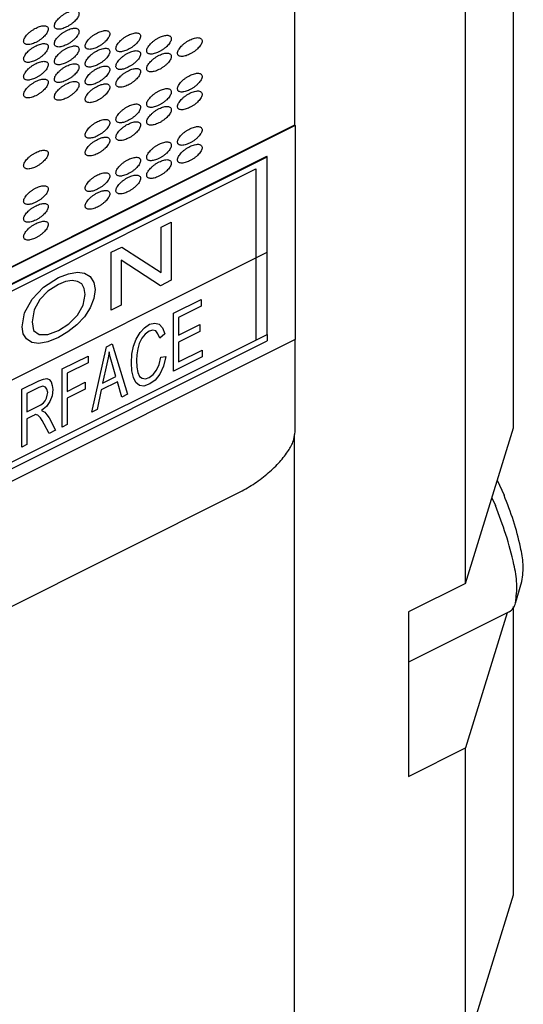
# Model space of a CAD drawing. Header units: inches. Extents: x 13 to 408, y 12 to 282.
# Tile 20 of 22: x 399.44 to 407.09, y 208.78 to 223.74. Entities that reach past the tile are written whole.
import ezdxf

# ---------------------------------------------------------------- set-up
doc = ezdxf.new("R2010")
doc.units = ezdxf.units.IN

msp = doc.modelspace()

# ---------------------------------------------------------------- linework, layer by layer
at = {"color": 250, "linetype": 'Continuous'}
for p, q in [((406.945, 217.539), (406.945, 227.321)), ((403.624, 222.139), (403.624, 225.889)), ((406.213, 215.173), (406.213, 225.173)), ((385.009, 212.831), (403.624, 222.139)), ((403.629, 222.131), (385.009, 212.821)), ((403.629, 222.131), (403.624, 222.139)), ((403.629, 222.131), (403.629, 218.881)), ((385.442, 212.788), (403.196, 221.665)), ((390.557, 215.335), (403.201, 221.657)), ((403.201, 221.657), (403.196, 221.665)), ((403.201, 220.207), (403.201, 221.657)), ((390.557, 215.235), (403.027, 221.47)), ((403.027, 221.47), (403.027, 220.12)), ((401.593, 220.584), (401.745, 220.66)), ((401.593, 219.895), (401.593, 220.584)), ((401.745, 220.66), (401.745, 219.779)), ((400.832, 220.204), (400.992, 220.284)), ((400.992, 220.284), (401.593, 219.895)), ((390.557, 213.885), (403.027, 220.12)), ((400.832, 219.323), (400.832, 220.204)), ((401.578, 219.696), (400.985, 220.083)), ((400.985, 220.083), (400.985, 219.399)), ((403.027, 220.12), (403.201, 220.207)), ((403.027, 220.12), (403.027, 218.87)), ((403.201, 218.957), (403.201, 220.207)), ((399.804, 219.674), (400.029, 219.819)), ((400.029, 219.819), (400.181, 219.878)), ((400.181, 219.878), (400.318, 219.903)), ((400.318, 219.903), (400.427, 219.887)), ((400.427, 219.887), (400.514, 219.837)), ((400.514, 219.837), (400.565, 219.747)), ((401.745, 219.779), (401.578, 219.696)), ((399.631, 219.494), (399.804, 219.674)), ((400.029, 219.715), (399.87, 219.613)), ((400.137, 219.758), (400.029, 219.715)), ((400.239, 219.776), (400.137, 219.758)), ((400.318, 219.761), (400.239, 219.776)), ((400.384, 219.723), (400.318, 219.761)), ((400.42, 219.653), (400.384, 219.723)), ((400.434, 219.562), (400.42, 219.653)), ((400.565, 219.747), (400.586, 219.638)), ((400.586, 219.638), (400.565, 219.501)), ((399.515, 219.283), (399.631, 219.494)), ((399.747, 219.486), (399.66, 219.328)), ((399.87, 219.613), (399.747, 219.486)), ((400.405, 219.4), (400.434, 219.562)), ((400.565, 219.501), (400.514, 219.361)), ((401.779, 219.277), (402.2, 219.488)), ((402.2, 219.488), (402.2, 219.384)), ((399.66, 219.328), (399.631, 219.149)), ((400.318, 219.247), (400.405, 219.4)), ((400.514, 219.361), (400.427, 219.224)), ((400.985, 219.399), (400.832, 219.323)), ((402.2, 219.384), (401.856, 219.212)), ((399.479, 219.073), (399.515, 219.283)), ((400.188, 219.116), (400.318, 219.247)), ((400.427, 219.224), (400.311, 219.101)), ((401.779, 218.396), (401.779, 219.277)), ((401.856, 219.212), (401.856, 218.944)), ((399.493, 218.965), (399.479, 219.073)), ((399.631, 219.149), (399.652, 219.018)), ((400.029, 219.014), (400.188, 219.116)), ((400.311, 219.101), (400.174, 218.994)), ((401.27, 218.985), (401.336, 219.056)), ((401.336, 219.056), (401.413, 219.111)), ((401.413, 219.111), (401.494, 219.129)), ((401.494, 219.129), (401.559, 219.113)), ((401.559, 219.113), (401.611, 219.056)), ((401.611, 219.056), (401.647, 218.965)), ((401.856, 218.944), (402.178, 219.105)), ((402.178, 219.105), (402.178, 219.001)), ((403.629, 218.881), (385.009, 209.571)), ((399.544, 218.887), (399.493, 218.965)), ((399.623, 218.833), (399.544, 218.887)), ((399.652, 219.018), (399.739, 218.957)), ((399.739, 218.957), (399.87, 218.957)), ((399.87, 218.957), (400.029, 219.014)), ((400.029, 218.91), (399.87, 218.842)), ((400.174, 218.994), (400.029, 218.91)), ((401.172, 218.777), (401.212, 218.884)), ((401.212, 218.884), (401.27, 218.985)), ((401.296, 218.899), (401.256, 218.819)), ((401.347, 218.958), (401.296, 218.899)), ((401.409, 219.005), (401.347, 218.958)), ((401.464, 219.022), (401.409, 219.005)), ((401.508, 219.011), (401.464, 219.022)), ((401.541, 218.967), (401.508, 219.011)), ((401.57, 218.899), (401.541, 218.967)), ((401.647, 218.965), (401.57, 218.899)), ((402.178, 219.001), (401.856, 218.84)), ((403.027, 218.87), (403.201, 218.957)), ((403.201, 218.957), (403.201, 218.857)), ((403.629, 217.481), (403.629, 218.881)), ((390.557, 212.635), (403.027, 218.87)), ((390.557, 212.535), (403.201, 218.857)), ((399.732, 218.817), (399.623, 218.833)), ((399.87, 218.842), (399.732, 218.817)), ((400.539, 217.776), (400.758, 218.767)), ((400.758, 218.767), (400.846, 218.811)), ((400.846, 218.811), (401.08, 218.047)), ((401.146, 218.654), (401.172, 218.777)), ((401.234, 218.737), (401.219, 218.647)), ((401.256, 218.819), (401.234, 218.737)), ((401.856, 218.84), (401.856, 218.539)), ((400.085, 218.431), (400.48, 218.628)), ((400.48, 218.628), (400.48, 218.524)), ((400.784, 218.599), (400.766, 218.508)), ((400.799, 218.694), (400.784, 218.599)), ((400.817, 218.616), (400.799, 218.694)), ((400.842, 218.53), (400.817, 218.616)), ((401.139, 218.525), (401.146, 218.654)), ((401.219, 218.647), (401.216, 218.563)), ((401.559, 218.5), (401.585, 218.611)), ((401.585, 218.611), (401.662, 218.622)), ((401.662, 218.622), (401.625, 218.473)), ((402.214, 218.614), (401.779, 218.396)), ((401.856, 218.539), (402.214, 218.718)), ((402.214, 218.718), (402.214, 218.614)), ((400.085, 217.549), (400.085, 218.431)), ((400.48, 218.524), (400.162, 218.365)), ((400.766, 218.508), (400.7, 218.218)), ((400.901, 218.319), (400.842, 218.53)), ((401.146, 218.403), (401.139, 218.525)), ((401.216, 218.563), (401.219, 218.461)), ((401.219, 218.461), (401.238, 218.377)), ((401.519, 218.414), (401.559, 218.5)), ((401.625, 218.473), (401.57, 218.352)), ((399.8, 218.277), (399.851, 218.286)), ((399.851, 218.286), (399.888, 218.272)), ((400.162, 218.365), (400.162, 218.091)), ((400.7, 218.218), (400.901, 218.319)), ((401.168, 218.304), (401.146, 218.403)), ((401.205, 218.224), (401.168, 218.304)), ((401.238, 218.377), (401.263, 218.319)), ((401.263, 218.319), (401.303, 218.29)), ((401.303, 218.29), (401.351, 218.281)), ((401.351, 218.281), (401.406, 218.303)), ((401.406, 218.303), (401.468, 218.345)), ((401.468, 218.345), (401.519, 218.414)), ((401.57, 218.352), (401.501, 218.263)), ((399.474, 218.125), (399.73, 218.253)), ((399.734, 218.151), (399.551, 218.06)), ((399.73, 218.253), (399.8, 218.277)), ((399.793, 218.169), (399.734, 218.151)), ((399.833, 218.157), (399.793, 218.169)), ((399.855, 218.124), (399.833, 218.157)), ((399.888, 218.272), (399.917, 218.237)), ((399.917, 218.237), (399.935, 218.18)), ((399.935, 218.18), (399.943, 218.118)), ((400.162, 218.091), (400.436, 218.229)), ((400.436, 218.229), (400.436, 218.125)), ((400.927, 218.238), (400.678, 218.114)), ((400.992, 218.003), (400.927, 218.238)), ((401.259, 218.18), (401.205, 218.224)), ((401.325, 218.169), (401.259, 218.18)), ((401.417, 218.204), (401.325, 218.169)), ((401.501, 218.263), (401.417, 218.204)), ((399.474, 217.244), (399.474, 218.125)), ((399.551, 218.06), (399.551, 217.78)), ((399.826, 217.945), (399.847, 217.989)), ((399.847, 217.989), (399.858, 218.033)), ((399.866, 218.075), (399.855, 218.124)), ((399.858, 218.033), (399.866, 218.075)), ((399.932, 218.025), (399.899, 217.938)), ((399.943, 218.118), (399.932, 218.025)), ((400.436, 218.125), (400.162, 217.987)), ((400.162, 217.987), (400.162, 217.588)), ((400.678, 218.114), (400.619, 217.816)), ((401.08, 218.047), (400.992, 218.003)), ((399.551, 217.78), (399.763, 217.886)), ((399.763, 217.886), (399.8, 217.916)), ((399.847, 217.863), (399.774, 217.799)), ((399.8, 217.916), (399.826, 217.945)), ((399.899, 217.938), (399.847, 217.863)), ((399.639, 217.72), (399.551, 217.676)), ((399.665, 217.728), (399.639, 217.72)), ((399.683, 217.737), (399.665, 217.728)), ((399.697, 217.733), (399.683, 217.737)), ((399.716, 217.731), (399.697, 217.733)), ((399.756, 217.691), (399.716, 217.731)), ((399.782, 217.649), (399.756, 217.691)), ((399.774, 217.799), (399.8, 217.784)), ((399.8, 217.784), (399.822, 217.773)), ((399.822, 217.773), (399.855, 217.735)), ((399.855, 217.735), (399.888, 217.691)), ((399.888, 217.691), (399.986, 217.5)), ((400.619, 217.816), (400.539, 217.776)), ((399.551, 217.676), (399.551, 217.282)), ((399.815, 217.595), (399.782, 217.649)), ((399.891, 217.453), (399.815, 217.595)), ((400.162, 217.588), (400.085, 217.549)), ((406.213, 215.173), (406.945, 217.539)), ((399.986, 217.5), (399.891, 217.453)), ((403.615, 206.774), (403.615, 217.436)), ((403.615, 206.774), (403.615, 217.436)), ((399.551, 217.282), (399.474, 217.244)), ((406.698, 216.741), (406.802, 216.514)), ((354.438, 192.386), (402.763, 216.548)), ((406.615, 216.473), (406.669, 216.356)), ((406.213, 215.173), (405.347, 214.74)), ((406.976, 214.874), (407.074, 215.204)), ((406.88, 214.741), (405.347, 213.975)), ((405.347, 214.74), (405.347, 212.24)), ((406.848, 214.725), (406.213, 212.673)), ((406.945, 210.439), (406.945, 214.821)), ((405.347, 212.24), (406.213, 212.673)), ((406.213, 208.073), (406.213, 212.673)), ((406.213, 208.073), (406.945, 210.439))]:
    msp.add_line(p, q, dxfattribs=at)
for points, knots in [([(400.009, 223.596), (400.018, 223.595), (400.037, 223.592), (400.068, 223.597), (400.1, 223.606), (400.136, 223.619), (400.172, 223.637), (400.207, 223.659), (400.241, 223.683), (400.271, 223.709), (400.297, 223.737), (400.318, 223.764), (400.334, 223.79), (400.342, 223.815), (400.343, 223.838), (400.336, 223.858), (400.321, 223.871), (400.299, 223.879), (400.273, 223.881), (400.243, 223.877), (400.21, 223.868), (400.174, 223.855), (400.138, 223.837), (400.103, 223.815), (400.069, 223.791), (400.039, 223.765), (400.013, 223.737), (399.992, 223.71), (399.976, 223.683), (399.969, 223.659), (399.968, 223.636), (399.974, 223.616), (399.99, 223.603), (400.002, 223.598), (400.009, 223.596)], [0, 0, 0, 0, 0.028177, 0.056144, 0.092688, 0.129198, 0.170706, 0.212248, 0.25379, 0.295297, 0.331808, 0.368352, 0.396319, 0.424496, 0.444999, 0.464517, 0.484034, 0.504538, 0.532715, 0.560681, 0.597225, 0.633736, 0.675243, 0.716785, 0.758327, 0.799835, 0.836346, 0.872889, 0.900856, 0.929033, 0.949536, 0.969054, 0.988572, 1.009075, 1.009075, 1.009075, 1.009075]), ([(399.541, 223.363), (399.551, 223.361), (399.569, 223.358), (399.6, 223.363), (399.633, 223.372), (399.668, 223.385), (399.704, 223.403), (399.74, 223.425), (399.773, 223.449), (399.803, 223.475), (399.83, 223.503), (399.85, 223.53), (399.866, 223.557), (399.874, 223.581), (399.875, 223.604), (399.869, 223.624), (399.853, 223.637), (399.831, 223.645), (399.806, 223.647), (399.775, 223.643), (399.742, 223.634), (399.707, 223.621), (399.671, 223.603), (399.635, 223.581), (399.602, 223.557), (399.572, 223.531), (399.545, 223.503), (399.525, 223.476), (399.509, 223.45), (399.501, 223.425), (399.5, 223.402), (399.506, 223.382), (399.522, 223.369), (399.535, 223.365), (399.541, 223.363)], [0, 0, 0, 0, 0.028177, 0.056144, 0.092688, 0.129198, 0.170706, 0.212248, 0.25379, 0.295297, 0.331808, 0.368352, 0.396319, 0.424496, 0.444999, 0.464517, 0.484034, 0.504538, 0.532715, 0.560681, 0.597225, 0.633736, 0.675243, 0.716785, 0.758327, 0.799835, 0.836346, 0.872889, 0.900856, 0.929033, 0.949536, 0.969054, 0.988572, 1.009075, 1.009075, 1.009075, 1.009075]), ([(400.009, 223.326), (400.018, 223.325), (400.037, 223.322), (400.068, 223.327), (400.1, 223.336), (400.136, 223.349), (400.172, 223.367), (400.207, 223.389), (400.241, 223.413), (400.271, 223.439), (400.297, 223.467), (400.318, 223.494), (400.334, 223.52), (400.342, 223.545), (400.343, 223.568), (400.336, 223.588), (400.321, 223.601), (400.299, 223.609), (400.273, 223.611), (400.243, 223.607), (400.21, 223.598), (400.174, 223.585), (400.138, 223.567), (400.103, 223.545), (400.069, 223.521), (400.039, 223.495), (400.013, 223.467), (399.992, 223.44), (399.976, 223.413), (399.969, 223.389), (399.968, 223.366), (399.974, 223.346), (399.99, 223.333), (400.002, 223.328), (400.009, 223.326)], [0, 0, 0, 0, 0.028177, 0.056144, 0.092688, 0.129198, 0.170706, 0.212248, 0.25379, 0.295297, 0.331808, 0.368352, 0.396319, 0.424496, 0.444999, 0.464517, 0.484034, 0.504538, 0.532715, 0.560681, 0.597225, 0.633736, 0.675243, 0.716785, 0.758327, 0.799835, 0.836346, 0.872889, 0.900856, 0.929033, 0.949536, 0.969054, 0.988572, 1.009075, 1.009075, 1.009075, 1.009075]), ([(400.477, 223.29), (400.486, 223.289), (400.505, 223.286), (400.535, 223.291), (400.568, 223.299), (400.604, 223.313), (400.639, 223.331), (400.675, 223.352), (400.709, 223.377), (400.739, 223.403), (400.765, 223.431), (400.785, 223.458), (400.801, 223.484), (400.809, 223.509), (400.81, 223.532), (400.804, 223.552), (400.788, 223.565), (400.767, 223.573), (400.741, 223.575), (400.71, 223.57), (400.678, 223.562), (400.642, 223.548), (400.606, 223.531), (400.571, 223.509), (400.537, 223.485), (400.507, 223.458), (400.481, 223.431), (400.46, 223.404), (400.444, 223.377), (400.436, 223.352), (400.435, 223.33), (400.441, 223.31), (400.457, 223.296), (400.47, 223.292), (400.477, 223.29)], [0, 0, 0, 0, 0.028177, 0.056144, 0.092688, 0.129198, 0.170706, 0.212248, 0.25379, 0.295297, 0.331808, 0.368352, 0.396319, 0.424496, 0.444999, 0.464517, 0.484034, 0.504538, 0.532715, 0.560681, 0.597225, 0.633736, 0.675243, 0.716785, 0.758327, 0.799835, 0.836346, 0.872889, 0.900856, 0.929033, 0.949536, 0.969054, 0.988572, 1.009075, 1.009075, 1.009075, 1.009075]), ([(400.944, 223.254), (400.954, 223.253), (400.972, 223.25), (401.003, 223.255), (401.036, 223.263), (401.071, 223.277), (401.107, 223.295), (401.143, 223.316), (401.176, 223.341), (401.206, 223.367), (401.233, 223.395), (401.253, 223.422), (401.269, 223.448), (401.277, 223.473), (401.278, 223.496), (401.272, 223.515), (401.256, 223.529), (401.234, 223.537), (401.209, 223.539), (401.178, 223.534), (401.145, 223.526), (401.109, 223.512), (401.074, 223.494), (401.038, 223.473), (401.005, 223.448), (400.974, 223.422), (400.948, 223.394), (400.928, 223.368), (400.912, 223.341), (400.904, 223.316), (400.903, 223.293), (400.909, 223.274), (400.925, 223.26), (400.938, 223.256), (400.944, 223.254)], [0, 0, 0, 0, 0.028177, 0.056144, 0.092688, 0.129198, 0.170706, 0.212248, 0.25379, 0.295297, 0.331808, 0.368352, 0.396319, 0.424496, 0.444999, 0.464517, 0.484034, 0.504538, 0.532715, 0.560681, 0.597225, 0.633736, 0.675243, 0.716785, 0.758327, 0.799835, 0.836346, 0.872889, 0.900856, 0.929033, 0.949536, 0.969054, 0.988572, 1.009075, 1.009075, 1.009075, 1.009075]), ([(399.541, 223.093), (399.551, 223.091), (399.569, 223.088), (399.6, 223.093), (399.633, 223.102), (399.668, 223.115), (399.704, 223.133), (399.74, 223.155), (399.773, 223.179), (399.803, 223.205), (399.83, 223.233), (399.85, 223.26), (399.866, 223.287), (399.874, 223.311), (399.875, 223.334), (399.869, 223.354), (399.853, 223.367), (399.831, 223.375), (399.806, 223.377), (399.775, 223.373), (399.742, 223.364), (399.707, 223.351), (399.671, 223.333), (399.635, 223.311), (399.602, 223.287), (399.572, 223.261), (399.545, 223.233), (399.525, 223.206), (399.509, 223.18), (399.501, 223.155), (399.5, 223.132), (399.506, 223.112), (399.522, 223.099), (399.535, 223.095), (399.541, 223.093)], [0, 0, 0, 0, 0.028177, 0.056144, 0.092688, 0.129198, 0.170706, 0.212248, 0.25379, 0.295297, 0.331808, 0.368352, 0.396319, 0.424496, 0.444999, 0.464517, 0.484034, 0.504538, 0.532715, 0.560681, 0.597225, 0.633736, 0.675243, 0.716785, 0.758327, 0.799835, 0.836346, 0.872889, 0.900856, 0.929033, 0.949536, 0.969054, 0.988572, 1.009075, 1.009075, 1.009075, 1.009075]), ([(401.412, 223.218), (401.421, 223.216), (401.44, 223.214), (401.471, 223.219), (401.503, 223.227), (401.539, 223.241), (401.575, 223.258), (401.61, 223.28), (401.644, 223.304), (401.674, 223.331), (401.7, 223.358), (401.721, 223.385), (401.737, 223.412), (401.745, 223.437), (401.745, 223.459), (401.739, 223.479), (401.723, 223.492), (401.702, 223.501), (401.676, 223.503), (401.646, 223.498), (401.613, 223.49), (401.577, 223.476), (401.541, 223.458), (401.506, 223.437), (401.472, 223.412), (401.442, 223.386), (401.416, 223.358), (401.395, 223.331), (401.379, 223.305), (401.371, 223.28), (401.371, 223.257), (401.377, 223.238), (401.393, 223.224), (401.405, 223.22), (401.412, 223.218)], [0, 0, 0, 0, 0.028177, 0.056144, 0.092688, 0.129198, 0.170706, 0.212248, 0.25379, 0.295297, 0.331808, 0.368352, 0.396319, 0.424496, 0.444999, 0.464517, 0.484034, 0.504538, 0.532715, 0.560681, 0.597225, 0.633736, 0.675243, 0.716785, 0.758327, 0.799835, 0.836346, 0.872889, 0.900856, 0.929033, 0.949536, 0.969054, 0.988572, 1.009075, 1.009075, 1.009075, 1.009075]), ([(401.88, 223.182), (401.889, 223.18), (401.907, 223.177), (401.938, 223.183), (401.971, 223.191), (402.007, 223.205), (402.042, 223.222), (402.078, 223.244), (402.112, 223.268), (402.142, 223.295), (402.168, 223.322), (402.188, 223.349), (402.204, 223.376), (402.212, 223.4), (402.213, 223.423), (402.207, 223.443), (402.191, 223.456), (402.17, 223.464), (402.144, 223.467), (402.113, 223.462), (402.081, 223.453), (402.045, 223.44), (402.009, 223.422), (401.974, 223.4), (401.94, 223.376), (401.91, 223.35), (401.883, 223.322), (401.863, 223.295), (401.847, 223.269), (401.839, 223.244), (401.838, 223.221), (401.844, 223.201), (401.86, 223.188), (401.873, 223.184), (401.88, 223.182)], [0, 0, 0, 0, 0.028177, 0.056144, 0.092688, 0.129198, 0.170706, 0.212248, 0.25379, 0.295297, 0.331808, 0.368352, 0.396319, 0.424496, 0.444999, 0.464517, 0.484034, 0.504538, 0.532715, 0.560681, 0.597225, 0.633736, 0.675243, 0.716785, 0.758327, 0.799835, 0.836346, 0.872889, 0.900856, 0.929033, 0.949536, 0.969054, 0.988572, 1.009075, 1.009075, 1.009075, 1.009075]), ([(400.009, 223.056), (400.018, 223.055), (400.037, 223.052), (400.068, 223.057), (400.1, 223.066), (400.136, 223.079), (400.172, 223.097), (400.207, 223.119), (400.241, 223.143), (400.271, 223.169), (400.297, 223.197), (400.318, 223.224), (400.334, 223.25), (400.342, 223.275), (400.343, 223.298), (400.336, 223.318), (400.321, 223.331), (400.299, 223.339), (400.273, 223.341), (400.243, 223.337), (400.21, 223.328), (400.174, 223.315), (400.138, 223.297), (400.103, 223.275), (400.069, 223.251), (400.039, 223.225), (400.013, 223.197), (399.992, 223.17), (399.976, 223.143), (399.969, 223.119), (399.968, 223.096), (399.974, 223.076), (399.99, 223.063), (400.002, 223.058), (400.009, 223.056)], [0, 0, 0, 0, 0.028177, 0.056144, 0.092688, 0.129198, 0.170706, 0.212248, 0.25379, 0.295297, 0.331808, 0.368352, 0.396319, 0.424496, 0.444999, 0.464517, 0.484034, 0.504538, 0.532715, 0.560681, 0.597225, 0.633736, 0.675243, 0.716785, 0.758327, 0.799835, 0.836346, 0.872889, 0.900856, 0.929033, 0.949536, 0.969054, 0.988572, 1.009075, 1.009075, 1.009075, 1.009075]), ([(400.477, 223.02), (400.486, 223.019), (400.505, 223.016), (400.535, 223.021), (400.568, 223.029), (400.604, 223.043), (400.639, 223.061), (400.675, 223.082), (400.709, 223.107), (400.739, 223.133), (400.765, 223.161), (400.785, 223.188), (400.801, 223.214), (400.809, 223.239), (400.81, 223.262), (400.804, 223.282), (400.788, 223.295), (400.767, 223.303), (400.741, 223.305), (400.71, 223.3), (400.678, 223.292), (400.642, 223.278), (400.606, 223.261), (400.571, 223.239), (400.537, 223.215), (400.507, 223.188), (400.481, 223.161), (400.46, 223.134), (400.444, 223.107), (400.436, 223.082), (400.435, 223.06), (400.441, 223.04), (400.457, 223.026), (400.47, 223.022), (400.477, 223.02)], [0, 0, 0, 0, 0.028177, 0.056144, 0.092688, 0.129198, 0.170706, 0.212248, 0.25379, 0.295297, 0.331808, 0.368352, 0.396319, 0.424496, 0.444999, 0.464517, 0.484034, 0.504538, 0.532715, 0.560681, 0.597225, 0.633736, 0.675243, 0.716785, 0.758327, 0.799835, 0.836346, 0.872889, 0.900856, 0.929033, 0.949536, 0.969054, 0.988572, 1.009075, 1.009075, 1.009075, 1.009075]), ([(400.944, 222.984), (400.954, 222.983), (400.972, 222.98), (401.003, 222.985), (401.036, 222.993), (401.071, 223.007), (401.107, 223.025), (401.143, 223.046), (401.176, 223.071), (401.206, 223.097), (401.233, 223.125), (401.253, 223.152), (401.269, 223.178), (401.277, 223.203), (401.278, 223.226), (401.272, 223.245), (401.256, 223.259), (401.234, 223.267), (401.209, 223.269), (401.178, 223.264), (401.145, 223.256), (401.109, 223.242), (401.074, 223.224), (401.038, 223.203), (401.005, 223.178), (400.974, 223.152), (400.948, 223.124), (400.928, 223.098), (400.912, 223.071), (400.904, 223.046), (400.903, 223.023), (400.909, 223.004), (400.925, 222.99), (400.938, 222.986), (400.944, 222.984)], [0, 0, 0, 0, 0.028177, 0.056144, 0.092688, 0.129198, 0.170706, 0.212248, 0.25379, 0.295297, 0.331808, 0.368352, 0.396319, 0.424496, 0.444999, 0.464517, 0.484034, 0.504538, 0.532715, 0.560681, 0.597225, 0.633736, 0.675243, 0.716785, 0.758327, 0.799835, 0.836346, 0.872889, 0.900856, 0.929033, 0.949536, 0.969054, 0.988572, 1.009075, 1.009075, 1.009075, 1.009075]), ([(401.412, 222.948), (401.421, 222.946), (401.44, 222.944), (401.471, 222.949), (401.503, 222.957), (401.539, 222.971), (401.575, 222.988), (401.61, 223.01), (401.644, 223.034), (401.674, 223.061), (401.7, 223.088), (401.721, 223.115), (401.737, 223.142), (401.745, 223.167), (401.745, 223.189), (401.739, 223.209), (401.723, 223.222), (401.702, 223.231), (401.676, 223.233), (401.646, 223.228), (401.613, 223.22), (401.577, 223.206), (401.541, 223.188), (401.506, 223.167), (401.472, 223.142), (401.442, 223.116), (401.416, 223.088), (401.395, 223.061), (401.379, 223.035), (401.371, 223.01), (401.371, 222.987), (401.377, 222.968), (401.393, 222.954), (401.405, 222.95), (401.412, 222.948)], [0, 0, 0, 0, 0.028177, 0.056144, 0.092688, 0.129198, 0.170706, 0.212248, 0.25379, 0.295297, 0.331808, 0.368352, 0.396319, 0.424496, 0.444999, 0.464517, 0.484034, 0.504538, 0.532715, 0.560681, 0.597225, 0.633736, 0.675243, 0.716785, 0.758327, 0.799835, 0.836346, 0.872889, 0.900856, 0.929033, 0.949536, 0.969054, 0.988572, 1.009075, 1.009075, 1.009075, 1.009075]), ([(399.541, 222.823), (399.551, 222.821), (399.569, 222.818), (399.6, 222.823), (399.633, 222.832), (399.668, 222.845), (399.704, 222.863), (399.74, 222.885), (399.773, 222.909), (399.803, 222.935), (399.83, 222.963), (399.85, 222.99), (399.866, 223.017), (399.874, 223.041), (399.875, 223.064), (399.869, 223.084), (399.853, 223.097), (399.831, 223.105), (399.806, 223.107), (399.775, 223.103), (399.742, 223.094), (399.707, 223.081), (399.671, 223.063), (399.635, 223.041), (399.602, 223.017), (399.572, 222.991), (399.545, 222.963), (399.525, 222.936), (399.509, 222.91), (399.501, 222.885), (399.5, 222.862), (399.506, 222.842), (399.522, 222.829), (399.535, 222.825), (399.541, 222.823)], [0, 0, 0, 0, 0.028177, 0.056144, 0.092688, 0.129198, 0.170706, 0.212248, 0.25379, 0.295297, 0.331808, 0.368352, 0.396319, 0.424496, 0.444999, 0.464517, 0.484034, 0.504538, 0.532715, 0.560681, 0.597225, 0.633736, 0.675243, 0.716785, 0.758327, 0.799835, 0.836346, 0.872889, 0.900856, 0.929033, 0.949536, 0.969054, 0.988572, 1.009075, 1.009075, 1.009075, 1.009075]), ([(400.009, 222.786), (400.018, 222.785), (400.037, 222.782), (400.068, 222.787), (400.1, 222.796), (400.136, 222.809), (400.172, 222.827), (400.207, 222.849), (400.241, 222.873), (400.271, 222.899), (400.297, 222.927), (400.318, 222.954), (400.334, 222.98), (400.342, 223.005), (400.343, 223.028), (400.336, 223.048), (400.321, 223.061), (400.299, 223.069), (400.273, 223.071), (400.243, 223.067), (400.21, 223.058), (400.174, 223.045), (400.138, 223.027), (400.103, 223.005), (400.069, 222.981), (400.039, 222.955), (400.013, 222.927), (399.992, 222.9), (399.976, 222.873), (399.969, 222.849), (399.968, 222.826), (399.974, 222.806), (399.99, 222.793), (400.002, 222.788), (400.009, 222.786)], [0, 0, 0, 0, 0.028177, 0.056144, 0.092688, 0.129198, 0.170706, 0.212248, 0.25379, 0.295297, 0.331808, 0.368352, 0.396319, 0.424496, 0.444999, 0.464517, 0.484034, 0.504538, 0.532715, 0.560681, 0.597225, 0.633736, 0.675243, 0.716785, 0.758327, 0.799835, 0.836346, 0.872889, 0.900856, 0.929033, 0.949536, 0.969054, 0.988572, 1.009075, 1.009075, 1.009075, 1.009075]), ([(400.477, 222.75), (400.486, 222.749), (400.505, 222.746), (400.535, 222.751), (400.568, 222.759), (400.604, 222.773), (400.639, 222.791), (400.675, 222.812), (400.709, 222.837), (400.739, 222.863), (400.765, 222.891), (400.785, 222.918), (400.801, 222.944), (400.809, 222.969), (400.81, 222.992), (400.804, 223.012), (400.788, 223.025), (400.767, 223.033), (400.741, 223.035), (400.71, 223.03), (400.678, 223.022), (400.642, 223.008), (400.606, 222.991), (400.571, 222.969), (400.537, 222.945), (400.507, 222.918), (400.481, 222.891), (400.46, 222.864), (400.444, 222.837), (400.436, 222.812), (400.435, 222.79), (400.441, 222.77), (400.457, 222.756), (400.47, 222.752), (400.477, 222.75)], [0, 0, 0, 0, 0.028177, 0.056144, 0.092688, 0.129198, 0.170706, 0.212248, 0.25379, 0.295297, 0.331808, 0.368352, 0.396319, 0.424496, 0.444999, 0.464517, 0.484034, 0.504538, 0.532715, 0.560681, 0.597225, 0.633736, 0.675243, 0.716785, 0.758327, 0.799835, 0.836346, 0.872889, 0.900856, 0.929033, 0.949536, 0.969054, 0.988572, 1.009075, 1.009075, 1.009075, 1.009075]), ([(400.944, 222.714), (400.954, 222.713), (400.972, 222.71), (401.003, 222.715), (401.036, 222.723), (401.071, 222.737), (401.107, 222.755), (401.143, 222.776), (401.176, 222.801), (401.206, 222.827), (401.233, 222.855), (401.253, 222.882), (401.269, 222.908), (401.277, 222.933), (401.278, 222.956), (401.272, 222.975), (401.256, 222.989), (401.234, 222.997), (401.209, 222.999), (401.178, 222.994), (401.145, 222.986), (401.109, 222.972), (401.074, 222.954), (401.038, 222.933), (401.005, 222.908), (400.974, 222.882), (400.948, 222.854), (400.928, 222.828), (400.912, 222.801), (400.904, 222.776), (400.903, 222.753), (400.909, 222.734), (400.925, 222.72), (400.938, 222.716), (400.944, 222.714)], [0, 0, 0, 0, 0.028177, 0.056144, 0.092688, 0.129198, 0.170706, 0.212248, 0.25379, 0.295297, 0.331808, 0.368352, 0.396319, 0.424496, 0.444999, 0.464517, 0.484034, 0.504538, 0.532715, 0.560681, 0.597225, 0.633736, 0.675243, 0.716785, 0.758327, 0.799835, 0.836346, 0.872889, 0.900856, 0.929033, 0.949536, 0.969054, 0.988572, 1.009075, 1.009075, 1.009075, 1.009075]), ([(401.88, 222.642), (401.889, 222.64), (401.907, 222.637), (401.938, 222.643), (401.971, 222.651), (402.007, 222.665), (402.042, 222.682), (402.078, 222.704), (402.112, 222.728), (402.142, 222.755), (402.168, 222.782), (402.188, 222.809), (402.204, 222.836), (402.212, 222.86), (402.213, 222.883), (402.207, 222.903), (402.191, 222.916), (402.17, 222.924), (402.144, 222.927), (402.113, 222.922), (402.081, 222.913), (402.045, 222.9), (402.009, 222.882), (401.974, 222.86), (401.94, 222.836), (401.91, 222.81), (401.883, 222.782), (401.863, 222.755), (401.847, 222.729), (401.839, 222.704), (401.838, 222.681), (401.844, 222.661), (401.86, 222.648), (401.873, 222.644), (401.88, 222.642)], [0, 0, 0, 0, 0.028177, 0.056144, 0.092688, 0.129198, 0.170706, 0.212248, 0.25379, 0.295297, 0.331808, 0.368352, 0.396319, 0.424496, 0.444999, 0.464517, 0.484034, 0.504538, 0.532715, 0.560681, 0.597225, 0.633736, 0.675243, 0.716785, 0.758327, 0.799835, 0.836346, 0.872889, 0.900856, 0.929033, 0.949536, 0.969054, 0.988572, 1.009075, 1.009075, 1.009075, 1.009075]), ([(399.541, 222.553), (399.551, 222.551), (399.569, 222.548), (399.6, 222.553), (399.633, 222.562), (399.668, 222.575), (399.704, 222.593), (399.74, 222.615), (399.773, 222.639), (399.803, 222.665), (399.83, 222.693), (399.85, 222.72), (399.866, 222.747), (399.874, 222.771), (399.875, 222.794), (399.869, 222.814), (399.853, 222.827), (399.831, 222.835), (399.806, 222.837), (399.775, 222.833), (399.742, 222.824), (399.707, 222.811), (399.671, 222.793), (399.635, 222.771), (399.602, 222.747), (399.572, 222.721), (399.545, 222.693), (399.525, 222.666), (399.509, 222.64), (399.501, 222.615), (399.5, 222.592), (399.506, 222.572), (399.522, 222.559), (399.535, 222.555), (399.541, 222.553)], [0, 0, 0, 0, 0.028177, 0.056144, 0.092688, 0.129198, 0.170706, 0.212248, 0.25379, 0.295297, 0.331808, 0.368352, 0.396319, 0.424496, 0.444999, 0.464517, 0.484034, 0.504538, 0.532715, 0.560681, 0.597225, 0.633736, 0.675243, 0.716785, 0.758327, 0.799835, 0.836346, 0.872889, 0.900856, 0.929033, 0.949536, 0.969054, 0.988572, 1.009075, 1.009075, 1.009075, 1.009075]), ([(400.009, 222.516), (400.018, 222.515), (400.037, 222.512), (400.068, 222.517), (400.1, 222.526), (400.136, 222.539), (400.172, 222.557), (400.207, 222.579), (400.241, 222.603), (400.271, 222.629), (400.297, 222.657), (400.318, 222.684), (400.334, 222.71), (400.342, 222.735), (400.343, 222.758), (400.336, 222.778), (400.321, 222.791), (400.299, 222.799), (400.273, 222.801), (400.243, 222.797), (400.21, 222.788), (400.174, 222.775), (400.138, 222.757), (400.103, 222.735), (400.069, 222.711), (400.039, 222.685), (400.013, 222.657), (399.992, 222.63), (399.976, 222.603), (399.969, 222.579), (399.968, 222.556), (399.974, 222.536), (399.99, 222.523), (400.002, 222.518), (400.009, 222.516)], [0, 0, 0, 0, 0.028177, 0.056144, 0.092688, 0.129198, 0.170706, 0.212248, 0.25379, 0.295297, 0.331808, 0.368352, 0.396319, 0.424496, 0.444999, 0.464517, 0.484034, 0.504538, 0.532715, 0.560681, 0.597225, 0.633736, 0.675243, 0.716785, 0.758327, 0.799835, 0.836346, 0.872889, 0.900856, 0.929033, 0.949536, 0.969054, 0.988572, 1.009075, 1.009075, 1.009075, 1.009075]), ([(400.477, 222.48), (400.486, 222.479), (400.505, 222.476), (400.535, 222.481), (400.568, 222.489), (400.604, 222.503), (400.639, 222.521), (400.675, 222.542), (400.709, 222.567), (400.739, 222.593), (400.765, 222.621), (400.785, 222.648), (400.801, 222.674), (400.809, 222.699), (400.81, 222.722), (400.804, 222.742), (400.788, 222.755), (400.767, 222.763), (400.741, 222.765), (400.71, 222.76), (400.678, 222.752), (400.642, 222.738), (400.606, 222.721), (400.571, 222.699), (400.537, 222.675), (400.507, 222.648), (400.481, 222.621), (400.46, 222.594), (400.444, 222.567), (400.436, 222.542), (400.435, 222.52), (400.441, 222.5), (400.457, 222.486), (400.47, 222.482), (400.477, 222.48)], [0, 0, 0, 0, 0.028177, 0.056144, 0.092688, 0.129198, 0.170706, 0.212248, 0.25379, 0.295297, 0.331808, 0.368352, 0.396319, 0.424496, 0.444999, 0.464517, 0.484034, 0.504538, 0.532715, 0.560681, 0.597225, 0.633736, 0.675243, 0.716785, 0.758327, 0.799835, 0.836346, 0.872889, 0.900856, 0.929033, 0.949536, 0.969054, 0.988572, 1.009075, 1.009075, 1.009075, 1.009075]), ([(401.412, 222.408), (401.421, 222.406), (401.44, 222.404), (401.471, 222.409), (401.503, 222.417), (401.539, 222.431), (401.575, 222.448), (401.61, 222.47), (401.644, 222.494), (401.674, 222.521), (401.7, 222.548), (401.721, 222.575), (401.737, 222.602), (401.745, 222.627), (401.745, 222.649), (401.739, 222.669), (401.723, 222.682), (401.702, 222.691), (401.676, 222.693), (401.646, 222.688), (401.613, 222.68), (401.577, 222.666), (401.541, 222.648), (401.506, 222.627), (401.472, 222.602), (401.442, 222.576), (401.416, 222.548), (401.395, 222.521), (401.379, 222.495), (401.371, 222.47), (401.371, 222.447), (401.377, 222.428), (401.393, 222.414), (401.405, 222.41), (401.412, 222.408)], [0, 0, 0, 0, 0.028177, 0.056144, 0.092688, 0.129198, 0.170706, 0.212248, 0.25379, 0.295297, 0.331808, 0.368352, 0.396319, 0.424496, 0.444999, 0.464517, 0.484034, 0.504538, 0.532715, 0.560681, 0.597225, 0.633736, 0.675243, 0.716785, 0.758327, 0.799835, 0.836346, 0.872889, 0.900856, 0.929033, 0.949536, 0.969054, 0.988572, 1.009075, 1.009075, 1.009075, 1.009075]), ([(401.88, 222.372), (401.889, 222.37), (401.907, 222.367), (401.938, 222.373), (401.971, 222.381), (402.007, 222.395), (402.042, 222.412), (402.078, 222.434), (402.112, 222.458), (402.142, 222.485), (402.168, 222.512), (402.188, 222.539), (402.204, 222.566), (402.212, 222.59), (402.213, 222.613), (402.207, 222.633), (402.191, 222.646), (402.17, 222.654), (402.144, 222.657), (402.113, 222.652), (402.081, 222.643), (402.045, 222.63), (402.009, 222.612), (401.974, 222.59), (401.94, 222.566), (401.91, 222.54), (401.883, 222.512), (401.863, 222.485), (401.847, 222.459), (401.839, 222.434), (401.838, 222.411), (401.844, 222.391), (401.86, 222.378), (401.873, 222.374), (401.88, 222.372)], [0, 0, 0, 0, 0.028177, 0.056144, 0.092688, 0.129198, 0.170706, 0.212248, 0.25379, 0.295297, 0.331808, 0.368352, 0.396319, 0.424496, 0.444999, 0.464517, 0.484034, 0.504538, 0.532715, 0.560681, 0.597225, 0.633736, 0.675243, 0.716785, 0.758327, 0.799835, 0.836346, 0.872889, 0.900856, 0.929033, 0.949536, 0.969054, 0.988572, 1.009075, 1.009075, 1.009075, 1.009075]), ([(400.944, 222.174), (400.954, 222.173), (400.972, 222.17), (401.003, 222.175), (401.036, 222.183), (401.071, 222.197), (401.107, 222.215), (401.143, 222.236), (401.176, 222.261), (401.206, 222.287), (401.233, 222.315), (401.253, 222.342), (401.269, 222.368), (401.277, 222.393), (401.278, 222.416), (401.272, 222.435), (401.256, 222.449), (401.234, 222.457), (401.209, 222.459), (401.178, 222.454), (401.145, 222.446), (401.109, 222.432), (401.074, 222.414), (401.038, 222.393), (401.005, 222.368), (400.974, 222.342), (400.948, 222.314), (400.928, 222.288), (400.912, 222.261), (400.904, 222.236), (400.903, 222.213), (400.909, 222.194), (400.925, 222.18), (400.938, 222.176), (400.944, 222.174)], [0, 0, 0, 0, 0.028177, 0.056144, 0.092688, 0.129198, 0.170706, 0.212248, 0.25379, 0.295297, 0.331808, 0.368352, 0.396319, 0.424496, 0.444999, 0.464517, 0.484034, 0.504538, 0.532715, 0.560681, 0.597225, 0.633736, 0.675243, 0.716785, 0.758327, 0.799835, 0.836346, 0.872889, 0.900856, 0.929033, 0.949536, 0.969054, 0.988572, 1.009075, 1.009075, 1.009075, 1.009075]), ([(401.412, 222.138), (401.421, 222.136), (401.44, 222.134), (401.471, 222.139), (401.503, 222.147), (401.539, 222.161), (401.575, 222.178), (401.61, 222.2), (401.644, 222.224), (401.674, 222.251), (401.7, 222.278), (401.721, 222.305), (401.737, 222.332), (401.745, 222.357), (401.745, 222.379), (401.739, 222.399), (401.723, 222.412), (401.702, 222.421), (401.676, 222.423), (401.646, 222.418), (401.613, 222.41), (401.577, 222.396), (401.541, 222.378), (401.506, 222.357), (401.472, 222.332), (401.442, 222.306), (401.416, 222.278), (401.395, 222.251), (401.379, 222.225), (401.371, 222.2), (401.371, 222.177), (401.377, 222.158), (401.393, 222.144), (401.405, 222.14), (401.412, 222.138)], [0, 0, 0, 0, 0.028177, 0.056144, 0.092688, 0.129198, 0.170706, 0.212248, 0.25379, 0.295297, 0.331808, 0.368352, 0.396319, 0.424496, 0.444999, 0.464517, 0.484034, 0.504538, 0.532715, 0.560681, 0.597225, 0.633736, 0.675243, 0.716785, 0.758327, 0.799835, 0.836346, 0.872889, 0.900856, 0.929033, 0.949536, 0.969054, 0.988572, 1.009075, 1.009075, 1.009075, 1.009075]), ([(400.477, 221.94), (400.486, 221.939), (400.505, 221.936), (400.535, 221.941), (400.568, 221.949), (400.604, 221.963), (400.639, 221.981), (400.675, 222.002), (400.709, 222.027), (400.739, 222.053), (400.765, 222.081), (400.785, 222.108), (400.801, 222.134), (400.809, 222.159), (400.81, 222.182), (400.804, 222.202), (400.788, 222.215), (400.767, 222.223), (400.741, 222.225), (400.71, 222.22), (400.678, 222.212), (400.642, 222.198), (400.606, 222.181), (400.571, 222.159), (400.537, 222.135), (400.507, 222.108), (400.481, 222.081), (400.46, 222.054), (400.444, 222.027), (400.436, 222.002), (400.435, 221.98), (400.441, 221.96), (400.457, 221.946), (400.47, 221.942), (400.477, 221.94)], [0, 0, 0, 0, 0.028177, 0.056144, 0.092688, 0.129198, 0.170706, 0.212248, 0.25379, 0.295297, 0.331808, 0.368352, 0.396319, 0.424496, 0.444999, 0.464517, 0.484034, 0.504538, 0.532715, 0.560681, 0.597225, 0.633736, 0.675243, 0.716785, 0.758327, 0.799835, 0.836346, 0.872889, 0.900856, 0.929033, 0.949536, 0.969054, 0.988572, 1.009075, 1.009075, 1.009075, 1.009075]), ([(400.944, 221.904), (400.954, 221.903), (400.972, 221.9), (401.003, 221.905), (401.036, 221.913), (401.071, 221.927), (401.107, 221.945), (401.143, 221.966), (401.176, 221.991), (401.206, 222.017), (401.233, 222.045), (401.253, 222.072), (401.269, 222.098), (401.277, 222.123), (401.278, 222.146), (401.272, 222.165), (401.256, 222.179), (401.234, 222.187), (401.209, 222.189), (401.178, 222.184), (401.145, 222.176), (401.109, 222.162), (401.074, 222.144), (401.038, 222.123), (401.005, 222.098), (400.974, 222.072), (400.948, 222.044), (400.928, 222.018), (400.912, 221.991), (400.904, 221.966), (400.903, 221.943), (400.909, 221.924), (400.925, 221.91), (400.938, 221.906), (400.944, 221.904)], [0, 0, 0, 0, 0.028177, 0.056144, 0.092688, 0.129198, 0.170706, 0.212248, 0.25379, 0.295297, 0.331808, 0.368352, 0.396319, 0.424496, 0.444999, 0.464517, 0.484034, 0.504538, 0.532715, 0.560681, 0.597225, 0.633736, 0.675243, 0.716785, 0.758327, 0.799835, 0.836346, 0.872889, 0.900856, 0.929033, 0.949536, 0.969054, 0.988572, 1.009075, 1.009075, 1.009075, 1.009075]), ([(401.88, 221.832), (401.889, 221.83), (401.907, 221.827), (401.938, 221.833), (401.971, 221.841), (402.007, 221.855), (402.042, 221.872), (402.078, 221.894), (402.112, 221.918), (402.142, 221.945), (402.168, 221.972), (402.188, 221.999), (402.204, 222.026), (402.212, 222.05), (402.213, 222.073), (402.207, 222.093), (402.191, 222.106), (402.17, 222.114), (402.144, 222.117), (402.113, 222.112), (402.081, 222.103), (402.045, 222.09), (402.009, 222.072), (401.974, 222.05), (401.94, 222.026), (401.91, 222), (401.883, 221.972), (401.863, 221.945), (401.847, 221.919), (401.839, 221.894), (401.838, 221.871), (401.844, 221.851), (401.86, 221.838), (401.873, 221.834), (401.88, 221.832)], [0, 0, 0, 0, 0.028177, 0.056144, 0.092688, 0.129198, 0.170706, 0.212248, 0.25379, 0.295297, 0.331808, 0.368352, 0.396319, 0.424496, 0.444999, 0.464517, 0.484034, 0.504538, 0.532715, 0.560681, 0.597225, 0.633736, 0.675243, 0.716785, 0.758327, 0.799835, 0.836346, 0.872889, 0.900856, 0.929033, 0.949536, 0.969054, 0.988572, 1.009075, 1.009075, 1.009075, 1.009075]), ([(400.477, 221.67), (400.486, 221.669), (400.505, 221.666), (400.535, 221.671), (400.568, 221.679), (400.604, 221.693), (400.639, 221.711), (400.675, 221.732), (400.709, 221.757), (400.739, 221.783), (400.765, 221.811), (400.785, 221.838), (400.801, 221.864), (400.809, 221.889), (400.81, 221.912), (400.804, 221.932), (400.788, 221.945), (400.767, 221.953), (400.741, 221.955), (400.71, 221.95), (400.678, 221.942), (400.642, 221.928), (400.606, 221.911), (400.571, 221.889), (400.537, 221.865), (400.507, 221.838), (400.481, 221.811), (400.46, 221.784), (400.444, 221.757), (400.436, 221.732), (400.435, 221.71), (400.441, 221.69), (400.457, 221.676), (400.47, 221.672), (400.477, 221.67)], [0, 0, 0, 0, 0.028177, 0.056144, 0.092688, 0.129198, 0.170706, 0.212248, 0.25379, 0.295297, 0.331808, 0.368352, 0.396319, 0.424496, 0.444999, 0.464517, 0.484034, 0.504538, 0.532715, 0.560681, 0.597225, 0.633736, 0.675243, 0.716785, 0.758327, 0.799835, 0.836346, 0.872889, 0.900856, 0.929033, 0.949536, 0.969054, 0.988572, 1.009075, 1.009075, 1.009075, 1.009075]), ([(401.412, 221.598), (401.421, 221.596), (401.44, 221.594), (401.471, 221.599), (401.503, 221.607), (401.539, 221.621), (401.575, 221.638), (401.61, 221.66), (401.644, 221.684), (401.674, 221.711), (401.7, 221.738), (401.721, 221.765), (401.737, 221.792), (401.745, 221.817), (401.745, 221.839), (401.739, 221.859), (401.723, 221.872), (401.702, 221.881), (401.676, 221.883), (401.646, 221.878), (401.613, 221.87), (401.577, 221.856), (401.541, 221.838), (401.506, 221.817), (401.472, 221.792), (401.442, 221.766), (401.416, 221.738), (401.395, 221.711), (401.379, 221.685), (401.371, 221.66), (401.371, 221.637), (401.377, 221.618), (401.393, 221.604), (401.405, 221.6), (401.412, 221.598)], [0, 0, 0, 0, 0.028177, 0.056144, 0.092688, 0.129198, 0.170706, 0.212248, 0.25379, 0.295297, 0.331808, 0.368352, 0.396319, 0.424496, 0.444999, 0.464517, 0.484034, 0.504538, 0.532715, 0.560681, 0.597225, 0.633736, 0.675243, 0.716785, 0.758327, 0.799835, 0.836346, 0.872889, 0.900856, 0.929033, 0.949536, 0.969054, 0.988572, 1.009075, 1.009075, 1.009075, 1.009075]), ([(399.541, 221.473), (399.551, 221.471), (399.569, 221.468), (399.6, 221.473), (399.633, 221.482), (399.668, 221.495), (399.704, 221.513), (399.74, 221.535), (399.773, 221.559), (399.803, 221.585), (399.83, 221.613), (399.85, 221.64), (399.866, 221.667), (399.874, 221.691), (399.875, 221.714), (399.869, 221.734), (399.853, 221.747), (399.831, 221.755), (399.806, 221.757), (399.775, 221.753), (399.742, 221.744), (399.707, 221.731), (399.671, 221.713), (399.635, 221.691), (399.602, 221.667), (399.572, 221.641), (399.545, 221.613), (399.525, 221.586), (399.509, 221.56), (399.501, 221.535), (399.5, 221.512), (399.506, 221.492), (399.522, 221.479), (399.535, 221.475), (399.541, 221.473)], [0, 0, 0, 0, 0.028177, 0.056144, 0.092688, 0.129198, 0.170706, 0.212248, 0.25379, 0.295297, 0.331808, 0.368352, 0.396319, 0.424496, 0.444999, 0.464517, 0.484034, 0.504538, 0.532715, 0.560681, 0.597225, 0.633736, 0.675243, 0.716785, 0.758327, 0.799835, 0.836346, 0.872889, 0.900856, 0.929033, 0.949536, 0.969054, 0.988572, 1.009075, 1.009075, 1.009075, 1.009075]), ([(401.88, 221.562), (401.889, 221.56), (401.907, 221.557), (401.938, 221.563), (401.971, 221.571), (402.007, 221.585), (402.042, 221.602), (402.078, 221.624), (402.112, 221.648), (402.142, 221.675), (402.168, 221.702), (402.188, 221.729), (402.204, 221.756), (402.212, 221.78), (402.213, 221.803), (402.207, 221.823), (402.191, 221.836), (402.17, 221.844), (402.144, 221.847), (402.113, 221.842), (402.081, 221.833), (402.045, 221.82), (402.009, 221.802), (401.974, 221.78), (401.94, 221.756), (401.91, 221.73), (401.883, 221.702), (401.863, 221.675), (401.847, 221.649), (401.839, 221.624), (401.838, 221.601), (401.844, 221.581), (401.86, 221.568), (401.873, 221.564), (401.88, 221.562)], [0, 0, 0, 0, 0.028177, 0.056144, 0.092688, 0.129198, 0.170706, 0.212248, 0.25379, 0.295297, 0.331808, 0.368352, 0.396319, 0.424496, 0.444999, 0.464517, 0.484034, 0.504538, 0.532715, 0.560681, 0.597225, 0.633736, 0.675243, 0.716785, 0.758327, 0.799835, 0.836346, 0.872889, 0.900856, 0.929033, 0.949536, 0.969054, 0.988572, 1.009075, 1.009075, 1.009075, 1.009075]), ([(400.944, 221.364), (400.954, 221.363), (400.972, 221.36), (401.003, 221.365), (401.036, 221.373), (401.071, 221.387), (401.107, 221.405), (401.143, 221.426), (401.176, 221.451), (401.206, 221.477), (401.233, 221.505), (401.253, 221.532), (401.269, 221.558), (401.277, 221.583), (401.278, 221.606), (401.272, 221.625), (401.256, 221.639), (401.234, 221.647), (401.209, 221.649), (401.178, 221.644), (401.145, 221.636), (401.109, 221.622), (401.074, 221.604), (401.038, 221.583), (401.005, 221.558), (400.974, 221.532), (400.948, 221.504), (400.928, 221.478), (400.912, 221.451), (400.904, 221.426), (400.903, 221.403), (400.909, 221.384), (400.925, 221.37), (400.938, 221.366), (400.944, 221.364)], [0, 0, 0, 0, 0.028177, 0.056144, 0.092688, 0.129198, 0.170706, 0.212248, 0.25379, 0.295297, 0.331808, 0.368352, 0.396319, 0.424496, 0.444999, 0.464517, 0.484034, 0.504538, 0.532715, 0.560681, 0.597225, 0.633736, 0.675243, 0.716785, 0.758327, 0.799835, 0.836346, 0.872889, 0.900856, 0.929033, 0.949536, 0.969054, 0.988572, 1.009075, 1.009075, 1.009075, 1.009075]), ([(401.412, 221.328), (401.421, 221.326), (401.44, 221.324), (401.471, 221.329), (401.503, 221.337), (401.539, 221.351), (401.575, 221.368), (401.61, 221.39), (401.644, 221.414), (401.674, 221.441), (401.7, 221.468), (401.721, 221.495), (401.737, 221.522), (401.745, 221.547), (401.745, 221.569), (401.739, 221.589), (401.723, 221.602), (401.702, 221.611), (401.676, 221.613), (401.646, 221.608), (401.613, 221.6), (401.577, 221.586), (401.541, 221.568), (401.506, 221.547), (401.472, 221.522), (401.442, 221.496), (401.416, 221.468), (401.395, 221.441), (401.379, 221.415), (401.371, 221.39), (401.371, 221.367), (401.377, 221.348), (401.393, 221.334), (401.405, 221.33), (401.412, 221.328)], [0, 0, 0, 0, 0.028177, 0.056144, 0.092688, 0.129198, 0.170706, 0.212248, 0.25379, 0.295297, 0.331808, 0.368352, 0.396319, 0.424496, 0.444999, 0.464517, 0.484034, 0.504538, 0.532715, 0.560681, 0.597225, 0.633736, 0.675243, 0.716785, 0.758327, 0.799835, 0.836346, 0.872889, 0.900856, 0.929033, 0.949536, 0.969054, 0.988572, 1.009075, 1.009075, 1.009075, 1.009075]), ([(400.477, 221.13), (400.486, 221.129), (400.505, 221.126), (400.535, 221.131), (400.568, 221.139), (400.604, 221.153), (400.639, 221.171), (400.675, 221.192), (400.709, 221.217), (400.739, 221.243), (400.765, 221.271), (400.785, 221.298), (400.801, 221.324), (400.809, 221.349), (400.81, 221.372), (400.804, 221.392), (400.788, 221.405), (400.767, 221.413), (400.741, 221.415), (400.71, 221.41), (400.678, 221.402), (400.642, 221.388), (400.606, 221.371), (400.571, 221.349), (400.537, 221.325), (400.507, 221.298), (400.481, 221.271), (400.46, 221.244), (400.444, 221.217), (400.436, 221.192), (400.435, 221.17), (400.441, 221.15), (400.457, 221.136), (400.47, 221.132), (400.477, 221.13)], [0, 0, 0, 0, 0.028177, 0.056144, 0.092688, 0.129198, 0.170706, 0.212248, 0.25379, 0.295297, 0.331808, 0.368352, 0.396319, 0.424496, 0.444999, 0.464517, 0.484034, 0.504538, 0.532715, 0.560681, 0.597225, 0.633736, 0.675243, 0.716785, 0.758327, 0.799835, 0.836346, 0.872889, 0.900856, 0.929033, 0.949536, 0.969054, 0.988572, 1.009075, 1.009075, 1.009075, 1.009075]), ([(400.944, 221.094), (400.954, 221.093), (400.972, 221.09), (401.003, 221.095), (401.036, 221.103), (401.071, 221.117), (401.107, 221.135), (401.143, 221.156), (401.176, 221.181), (401.206, 221.207), (401.233, 221.235), (401.253, 221.262), (401.269, 221.288), (401.277, 221.313), (401.278, 221.336), (401.272, 221.355), (401.256, 221.369), (401.234, 221.377), (401.209, 221.379), (401.178, 221.374), (401.145, 221.366), (401.109, 221.352), (401.074, 221.334), (401.038, 221.313), (401.005, 221.288), (400.974, 221.262), (400.948, 221.234), (400.928, 221.208), (400.912, 221.181), (400.904, 221.156), (400.903, 221.133), (400.909, 221.114), (400.925, 221.1), (400.938, 221.096), (400.944, 221.094)], [0, 0, 0, 0, 0.028177, 0.056144, 0.092688, 0.129198, 0.170706, 0.212248, 0.25379, 0.295297, 0.331808, 0.368352, 0.396319, 0.424496, 0.444999, 0.464517, 0.484034, 0.504538, 0.532715, 0.560681, 0.597225, 0.633736, 0.675243, 0.716785, 0.758327, 0.799835, 0.836346, 0.872889, 0.900856, 0.929033, 0.949536, 0.969054, 0.988572, 1.009075, 1.009075, 1.009075, 1.009075]), ([(399.541, 220.933), (399.551, 220.931), (399.569, 220.928), (399.6, 220.933), (399.633, 220.942), (399.668, 220.955), (399.704, 220.973), (399.74, 220.995), (399.773, 221.019), (399.803, 221.045), (399.83, 221.073), (399.85, 221.1), (399.866, 221.127), (399.874, 221.151), (399.875, 221.174), (399.869, 221.194), (399.853, 221.207), (399.831, 221.215), (399.806, 221.217), (399.775, 221.213), (399.742, 221.204), (399.707, 221.191), (399.671, 221.173), (399.635, 221.151), (399.602, 221.127), (399.572, 221.101), (399.545, 221.073), (399.525, 221.046), (399.509, 221.02), (399.501, 220.995), (399.5, 220.972), (399.506, 220.952), (399.522, 220.939), (399.535, 220.935), (399.541, 220.933)], [0, 0, 0, 0, 0.028177, 0.056144, 0.092688, 0.129198, 0.170706, 0.212248, 0.25379, 0.295297, 0.331808, 0.368352, 0.396319, 0.424496, 0.444999, 0.464517, 0.484034, 0.504538, 0.532715, 0.560681, 0.597225, 0.633736, 0.675243, 0.716785, 0.758327, 0.799835, 0.836346, 0.872889, 0.900856, 0.929033, 0.949536, 0.969054, 0.988572, 1.009075, 1.009075, 1.009075, 1.009075]), ([(400.477, 220.86), (400.486, 220.859), (400.505, 220.856), (400.535, 220.861), (400.568, 220.869), (400.604, 220.883), (400.639, 220.901), (400.675, 220.922), (400.709, 220.947), (400.739, 220.973), (400.765, 221.001), (400.785, 221.028), (400.801, 221.054), (400.809, 221.079), (400.81, 221.102), (400.804, 221.122), (400.788, 221.135), (400.767, 221.143), (400.741, 221.145), (400.71, 221.14), (400.678, 221.132), (400.642, 221.118), (400.606, 221.101), (400.571, 221.079), (400.537, 221.055), (400.507, 221.028), (400.481, 221.001), (400.46, 220.974), (400.444, 220.947), (400.436, 220.922), (400.435, 220.9), (400.441, 220.88), (400.457, 220.866), (400.47, 220.862), (400.477, 220.86)], [0, 0, 0, 0, 0.028177, 0.056144, 0.092688, 0.129198, 0.170706, 0.212248, 0.25379, 0.295297, 0.331808, 0.368352, 0.396319, 0.424496, 0.444999, 0.464517, 0.484034, 0.504538, 0.532715, 0.560681, 0.597225, 0.633736, 0.675243, 0.716785, 0.758327, 0.799835, 0.836346, 0.872889, 0.900856, 0.929033, 0.949536, 0.969054, 0.988572, 1.009075, 1.009075, 1.009075, 1.009075]), ([(399.541, 220.663), (399.551, 220.661), (399.569, 220.658), (399.6, 220.663), (399.633, 220.672), (399.668, 220.685), (399.704, 220.703), (399.74, 220.725), (399.773, 220.749), (399.803, 220.775), (399.83, 220.803), (399.85, 220.83), (399.866, 220.857), (399.874, 220.881), (399.875, 220.904), (399.869, 220.924), (399.853, 220.937), (399.831, 220.945), (399.806, 220.947), (399.775, 220.943), (399.742, 220.934), (399.707, 220.921), (399.671, 220.903), (399.635, 220.881), (399.602, 220.857), (399.572, 220.831), (399.545, 220.803), (399.525, 220.776), (399.509, 220.75), (399.501, 220.725), (399.5, 220.702), (399.506, 220.682), (399.522, 220.669), (399.535, 220.665), (399.541, 220.663)], [0, 0, 0, 0, 0.028177, 0.056144, 0.092688, 0.129198, 0.170706, 0.212248, 0.25379, 0.295297, 0.331808, 0.368352, 0.396319, 0.424496, 0.444999, 0.464517, 0.484034, 0.504538, 0.532715, 0.560681, 0.597225, 0.633736, 0.675243, 0.716785, 0.758327, 0.799835, 0.836346, 0.872889, 0.900856, 0.929033, 0.949536, 0.969054, 0.988572, 1.009075, 1.009075, 1.009075, 1.009075]), ([(399.541, 220.393), (399.551, 220.391), (399.569, 220.388), (399.6, 220.393), (399.633, 220.402), (399.668, 220.415), (399.704, 220.433), (399.74, 220.455), (399.773, 220.479), (399.803, 220.505), (399.83, 220.533), (399.85, 220.56), (399.866, 220.587), (399.874, 220.611), (399.875, 220.634), (399.869, 220.654), (399.853, 220.667), (399.831, 220.675), (399.806, 220.677), (399.775, 220.673), (399.742, 220.664), (399.707, 220.651), (399.671, 220.633), (399.635, 220.611), (399.602, 220.587), (399.572, 220.561), (399.545, 220.533), (399.525, 220.506), (399.509, 220.48), (399.501, 220.455), (399.5, 220.432), (399.506, 220.412), (399.522, 220.399), (399.535, 220.395), (399.541, 220.393)], [0, 0, 0, 0, 0.028177, 0.056144, 0.092688, 0.129198, 0.170706, 0.212248, 0.25379, 0.295297, 0.331808, 0.368352, 0.396319, 0.424496, 0.444999, 0.464517, 0.484034, 0.504538, 0.532715, 0.560681, 0.597225, 0.633736, 0.675243, 0.716785, 0.758327, 0.799835, 0.836346, 0.872889, 0.900856, 0.929033, 0.949536, 0.969054, 0.988572, 1.009075, 1.009075, 1.009075, 1.009075]), ([(402.763, 216.548), (402.838, 216.589), (402.99, 216.672), (403.162, 216.801), (403.289, 216.912), (403.373, 216.997), (403.448, 217.083), (403.524, 217.187), (403.602, 217.316), (403.62, 217.426), (403.629, 217.481)], [0, 0, 0, 0, 0.2592, 0.518401, 0.641769, 0.765059, 0.875328, 0.985802, 1.152219, 1.318157, 1.318157, 1.318157, 1.318157]), ([(407.074, 215.204), (407.084, 215.291), (407.104, 215.465), (407.044, 215.774), (406.951, 216.126), (406.852, 216.385), (406.802, 216.514)], [0, 0, 0, 0, 0.26058, 0.521946, 0.937378, 1.352923, 1.352923, 1.352923, 1.352923]), ([(406.976, 214.874), (406.987, 214.973), (407.01, 215.169), (406.942, 215.519), (406.837, 215.917), (406.725, 216.209), (406.669, 216.356)], [0, 0, 0, 0, 0.294625, 0.59014, 1.059848, 1.529684, 1.529684, 1.529684, 1.529684]), ([(406.88, 214.741), (406.903, 214.758), (406.949, 214.793), (406.967, 214.847), (406.976, 214.874)], [0, 0, 0, 0, 0.0834826, 0.1676531, 0.1676531, 0.1676531, 0.1676531])]:
    msp.add_open_spline(points, degree=3, knots=knots, dxfattribs=at)

doc.saveas('drawing.dxf')
